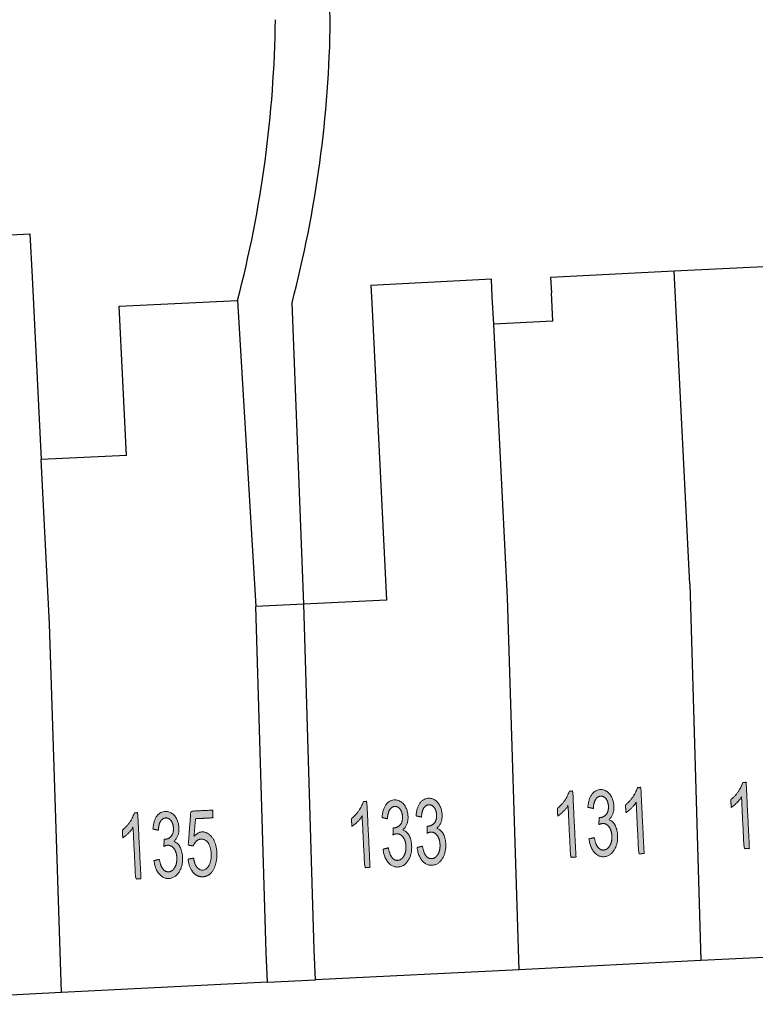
# Model space of a CAD drawing. Header units: metres. Extents: x 134521 to 134907, y 396000 to 396359.
# Tile 59 of 135: x 134618 to 134635, y 396283 to 396306. Entities that reach past the tile are written whole.
import ezdxf

# ---------------------------------------------------------------- set-up
doc = ezdxf.new("R2010")
doc.units = ezdxf.units.M
doc.header["$MEASUREMENT"] = 0

msp = doc.modelspace()

# ---------------------------------------------------------------- hatches: boundary and pattern name
at = {"linetype": 'Continuous', "lineweight": 0, "extrusion": (0, 0, -1)}
h = msp.add_hatch(color=251, dxfattribs=at)
edge = h.paths.add_edge_path()
edge.add_line((-134635.046, 396286.804), (-134634.924, 396286.798))
edge.add_line((-134634.924, 396286.798), (-134634.865, 396287.97))
edge.add_spline(control_points=[(-134634.865, 396287.97), (-134634.824, 396287.904), (-134634.755, 396287.837), (-134634.687, 396287.771), (-134634.631, 396287.736)], knot_values=[0, 0, 0, 0.5, 0.5, 1, 1, 1], degree=2, periodic=0)
edge.add_line((-134634.631, 396287.736), (-134634.622, 396287.914))
edge.add_spline(control_points=[(-134634.622, 396287.914), (-134634.721, 396287.991), (-134634.793, 396288.098), (-134634.865, 396288.206), (-134634.892, 396288.304)], knot_values=[0, 0, 0, 0.5, 0.5, 1, 1, 1], degree=2, periodic=0)
edge.add_line((-134634.892, 396288.304), (-134634.971, 396288.308))
edge.add_line((-134634.971, 396288.308), (-134635.046, 396286.804))
h = msp.add_hatch(color=251, dxfattribs=at)
edge = h.paths.add_edge_path()
edge.add_line((-134631.097, 396286.607), (-134630.974, 396286.601))
edge.add_line((-134630.974, 396286.601), (-134630.916, 396287.773))
edge.add_spline(control_points=[(-134630.916, 396287.773), (-134630.875, 396287.707), (-134630.806, 396287.64), (-134630.737, 396287.573), (-134630.682, 396287.539)], knot_values=[0, 0, 0, 0.5, 0.5, 1, 1, 1], degree=2, periodic=0)
edge.add_line((-134630.682, 396287.539), (-134630.673, 396287.717))
edge.add_spline(control_points=[(-134630.673, 396287.717), (-134630.772, 396287.794), (-134630.844, 396287.901), (-134630.915, 396288.008), (-134630.943, 396288.107)], knot_values=[0, 0, 0, 0.5, 0.5, 1, 1, 1], degree=2, periodic=0)
edge.add_line((-134630.943, 396288.107), (-134631.022, 396288.111))
edge.add_line((-134631.022, 396288.111), (-134631.097, 396286.607))
h = msp.add_hatch(color=251, dxfattribs=at)
edge = h.paths.add_edge_path()
edge.add_line((-134631.392, 396287.02), (-134631.514, 396287.05))
edge.add_spline(control_points=[(-134631.514, 396287.05), (-134631.542, 396286.895), (-134631.596, 396286.828), (-134631.65, 396286.762), (-134631.724, 396286.766), (-134631.811, 396286.77), (-134631.866, 396286.863), (-134631.92, 396286.956), (-134631.914, 396287.089), (-134631.907, 396287.215), (-134631.848, 396287.295), (-134631.789, 396287.374), (-134631.704, 396287.37), (-134631.669, 396287.368), (-134631.618, 396287.345)], knot_values=[0, 0, 0, 0.142857, 0.142857, 0.285714, 0.285714, 0.428571, 0.428571, 0.571429, 0.571429, 0.714286, 0.714286, 0.857143, 0.857143, 1, 1, 1], degree=2, periodic=0)
edge.add_line((-134631.618, 396287.345), (-134631.624, 396287.507))
edge.add_spline(control_points=[(-134631.624, 396287.507), (-134631.636, 396287.506), (-134631.644, 396287.506), (-134631.722, 396287.51), (-134631.782, 396287.574), (-134631.841, 396287.639), (-134631.835, 396287.766), (-134631.83, 396287.867), (-134631.781, 396287.931), (-134631.732, 396287.995), (-134631.66, 396287.992), (-134631.588, 396287.988), (-134631.544, 396287.918), (-134631.499, 396287.848), (-134631.493, 396287.712)], knot_values=[0, 0, 0, 0.142857, 0.142857, 0.285714, 0.285714, 0.428571, 0.428571, 0.571429, 0.571429, 0.714286, 0.714286, 0.857143, 0.857143, 1, 1, 1], degree=2, periodic=0)
edge.add_line((-134631.493, 396287.712), (-134631.368, 396287.739))
edge.add_spline(control_points=[(-134631.368, 396287.739), (-134631.382, 396287.925), (-134631.456, 396288.031), (-134631.531, 396288.136), (-134631.65, 396288.142), (-134631.731, 396288.147), (-134631.803, 396288.097), (-134631.874, 396288.048), (-134631.915, 396287.959), (-134631.956, 396287.87), (-134631.961, 396287.768), (-134631.966, 396287.671), (-134631.935, 396287.59), (-134631.905, 396287.509), (-134631.839, 396287.458), (-134631.929, 396287.432), (-134631.983, 396287.338), (-134632.036, 396287.244), (-134632.044, 396287.099), (-134632.054, 396286.903), (-134631.965, 396286.762), (-134631.876, 396286.621), (-134631.731, 396286.614), (-134631.599, 396286.607), (-134631.507, 396286.72), (-134631.414, 396286.834), (-134631.392, 396287.02)], knot_values=[0, 0, 0, 0.076923, 0.076923, 0.153846, 0.153846, 0.230769, 0.230769, 0.307692, 0.307692, 0.384615, 0.384615, 0.461538, 0.461538, 0.538462, 0.538462, 0.615385, 0.615385, 0.692308, 0.692308, 0.769231, 0.769231, 0.846154, 0.846154, 0.923077, 0.923077, 1, 1, 1], degree=2, periodic=0)
h = msp.add_hatch(color=251, dxfattribs=at)
edge = h.paths.add_edge_path()
edge.add_line((-134632.648, 396286.685), (-134632.526, 396286.679))
edge.add_line((-134632.526, 396286.679), (-134632.467, 396287.85))
edge.add_spline(control_points=[(-134632.467, 396287.85), (-134632.426, 396287.785), (-134632.357, 396287.718), (-134632.289, 396287.651), (-134632.233, 396287.617)], knot_values=[0, 0, 0, 0.5, 0.5, 1, 1, 1], degree=2, periodic=0)
edge.add_line((-134632.233, 396287.617), (-134632.224, 396287.794))
edge.add_spline(control_points=[(-134632.224, 396287.794), (-134632.323, 396287.872), (-134632.395, 396287.979), (-134632.467, 396288.086), (-134632.494, 396288.185)], knot_values=[0, 0, 0, 0.5, 0.5, 1, 1, 1], degree=2, periodic=0)
edge.add_line((-134632.494, 396288.185), (-134632.573, 396288.189))
edge.add_line((-134632.573, 396288.189), (-134632.648, 396286.685))
h = msp.add_hatch(color=251, dxfattribs=at)
edge = h.paths.add_edge_path()
edge.add_line((-134626.407, 396286.372), (-134626.285, 396286.366))
edge.add_line((-134626.285, 396286.366), (-134626.226, 396287.538))
edge.add_spline(control_points=[(-134626.226, 396287.538), (-134626.185, 396287.472), (-134626.116, 396287.406), (-134626.048, 396287.339), (-134625.992, 396287.304)], knot_values=[0, 0, 0, 0.5, 0.5, 1, 1, 1], degree=2, periodic=0)
edge.add_line((-134625.992, 396287.304), (-134625.983, 396287.482))
edge.add_spline(control_points=[(-134625.983, 396287.482), (-134626.082, 396287.559), (-134626.154, 396287.667), (-134626.226, 396287.774), (-134626.253, 396287.872)], knot_values=[0, 0, 0, 0.5, 0.5, 1, 1, 1], degree=2, periodic=0)
edge.add_line((-134626.253, 396287.872), (-134626.332, 396287.876))
edge.add_line((-134626.332, 396287.876), (-134626.407, 396286.372))
h = msp.add_hatch(color=251, dxfattribs=at)
edge = h.paths.add_edge_path()
edge.add_line((-134626.702, 396286.785), (-134626.824, 396286.816))
edge.add_spline(control_points=[(-134626.824, 396286.816), (-134626.853, 396286.66), (-134626.907, 396286.594), (-134626.961, 396286.527), (-134627.034, 396286.531), (-134627.121, 396286.535), (-134627.176, 396286.628), (-134627.231, 396286.721), (-134627.224, 396286.854), (-134627.218, 396286.98), (-134627.158, 396287.06), (-134627.099, 396287.139), (-134627.014, 396287.135), (-134626.979, 396287.133), (-134626.929, 396287.11)], knot_values=[0, 0, 0, 0.142857, 0.142857, 0.285714, 0.285714, 0.428571, 0.428571, 0.571429, 0.571429, 0.714286, 0.714286, 0.857143, 0.857143, 1, 1, 1], degree=2, periodic=0)
edge.add_line((-134626.929, 396287.11), (-134626.934, 396287.272))
edge.add_spline(control_points=[(-134626.934, 396287.272), (-134626.946, 396287.271), (-134626.954, 396287.271), (-134627.032, 396287.275), (-134627.092, 396287.339), (-134627.152, 396287.404), (-134627.145, 396287.531), (-134627.14, 396287.632), (-134627.091, 396287.697), (-134627.042, 396287.761), (-134626.97, 396287.757), (-134626.898, 396287.753), (-134626.854, 396287.683), (-134626.81, 396287.613), (-134626.803, 396287.477)], knot_values=[0, 0, 0, 0.142857, 0.142857, 0.285714, 0.285714, 0.428571, 0.428571, 0.571429, 0.571429, 0.714286, 0.714286, 0.857143, 0.857143, 1, 1, 1], degree=2, periodic=0)
edge.add_line((-134626.803, 396287.477), (-134626.679, 396287.504))
edge.add_spline(control_points=[(-134626.679, 396287.504), (-134626.692, 396287.69), (-134626.767, 396287.796), (-134626.841, 396287.902), (-134626.96, 396287.908), (-134627.042, 396287.912), (-134627.113, 396287.863), (-134627.185, 396287.813), (-134627.226, 396287.725), (-134627.267, 396287.636), (-134627.272, 396287.534), (-134627.277, 396287.437), (-134627.246, 396287.355), (-134627.215, 396287.274), (-134627.149, 396287.224), (-134627.239, 396287.197), (-134627.293, 396287.103), (-134627.347, 396287.009), (-134627.354, 396286.864), (-134627.364, 396286.668), (-134627.275, 396286.527), (-134627.187, 396286.386), (-134627.041, 396286.379), (-134626.91, 396286.372), (-134626.817, 396286.486), (-134626.724, 396286.599), (-134626.702, 396286.785)], knot_values=[0, 0, 0, 0.076923, 0.076923, 0.153846, 0.153846, 0.230769, 0.230769, 0.307692, 0.307692, 0.384615, 0.384615, 0.461538, 0.461538, 0.538462, 0.538462, 0.615385, 0.615385, 0.692308, 0.692308, 0.769231, 0.769231, 0.846154, 0.846154, 0.923077, 0.923077, 1, 1, 1], degree=2, periodic=0)
h = msp.add_hatch(color=251, dxfattribs=at)
edge = h.paths.add_edge_path()
edge.add_line((-134627.478, 396286.824), (-134627.6, 396286.854))
edge.add_spline(control_points=[(-134627.6, 396286.854), (-134627.628, 396286.699), (-134627.682, 396286.632), (-134627.736, 396286.566), (-134627.81, 396286.57), (-134627.897, 396286.574), (-134627.952, 396286.667), (-134628.006, 396286.76), (-134628, 396286.893), (-134627.993, 396287.019), (-134627.934, 396287.099), (-134627.875, 396287.178), (-134627.79, 396287.174), (-134627.755, 396287.172), (-134627.704, 396287.149)], knot_values=[0, 0, 0, 0.142857, 0.142857, 0.285714, 0.285714, 0.428571, 0.428571, 0.571429, 0.571429, 0.714286, 0.714286, 0.857143, 0.857143, 1, 1, 1], degree=2, periodic=0)
edge.add_line((-134627.704, 396287.149), (-134627.71, 396287.311))
edge.add_spline(control_points=[(-134627.71, 396287.311), (-134627.722, 396287.31), (-134627.73, 396287.31), (-134627.808, 396287.314), (-134627.868, 396287.378), (-134627.927, 396287.443), (-134627.921, 396287.57), (-134627.916, 396287.671), (-134627.867, 396287.735), (-134627.818, 396287.799), (-134627.746, 396287.796), (-134627.674, 396287.792), (-134627.63, 396287.722), (-134627.585, 396287.652), (-134627.579, 396287.516)], knot_values=[0, 0, 0, 0.142857, 0.142857, 0.285714, 0.285714, 0.428571, 0.428571, 0.571429, 0.571429, 0.714286, 0.714286, 0.857143, 0.857143, 1, 1, 1], degree=2, periodic=0)
edge.add_line((-134627.579, 396287.516), (-134627.454, 396287.543))
edge.add_spline(control_points=[(-134627.454, 396287.543), (-134627.468, 396287.729), (-134627.542, 396287.835), (-134627.617, 396287.94), (-134627.736, 396287.946), (-134627.817, 396287.951), (-134627.889, 396287.901), (-134627.96, 396287.852), (-134628.001, 396287.763), (-134628.042, 396287.674), (-134628.047, 396287.572), (-134628.052, 396287.475), (-134628.022, 396287.394), (-134627.991, 396287.313), (-134627.925, 396287.262), (-134628.015, 396287.236), (-134628.069, 396287.142), (-134628.123, 396287.048), (-134628.13, 396286.903), (-134628.14, 396286.707), (-134628.051, 396286.566), (-134627.962, 396286.425), (-134627.817, 396286.418), (-134627.685, 396286.411), (-134627.593, 396286.524), (-134627.5, 396286.638), (-134627.478, 396286.824)], knot_values=[0, 0, 0, 0.076923, 0.076923, 0.153846, 0.153846, 0.230769, 0.230769, 0.307692, 0.307692, 0.384615, 0.384615, 0.461538, 0.461538, 0.538462, 0.538462, 0.615385, 0.615385, 0.692308, 0.692308, 0.769231, 0.769231, 0.846154, 0.846154, 0.923077, 0.923077, 1, 1, 1], degree=2, periodic=0)
h = msp.add_hatch(color=251, dxfattribs=at)
edge = h.paths.add_edge_path()
edge.add_line((-134621.19, 396286.111), (-134621.068, 396286.105))
edge.add_line((-134621.068, 396286.105), (-134621.009, 396287.277))
edge.add_spline(control_points=[(-134621.009, 396287.277), (-134620.968, 396287.211), (-134620.899, 396287.144), (-134620.831, 396287.077), (-134620.775, 396287.043)], knot_values=[0, 0, 0, 0.5, 0.5, 1, 1, 1], degree=2, periodic=0)
edge.add_line((-134620.775, 396287.043), (-134620.766, 396287.221))
edge.add_spline(control_points=[(-134620.766, 396287.221), (-134620.865, 396287.298), (-134620.937, 396287.405), (-134621.009, 396287.512), (-134621.036, 396287.611)], knot_values=[0, 0, 0, 0.5, 0.5, 1, 1, 1], degree=2, periodic=0)
edge.add_line((-134621.036, 396287.611), (-134621.115, 396287.615))
edge.add_line((-134621.115, 396287.615), (-134621.19, 396286.111))
h = msp.add_hatch(color=251, dxfattribs=at)
edge = h.paths.add_edge_path()
edge.add_line((-134621.486, 396286.524), (-134621.607, 396286.554))
edge.add_spline(control_points=[(-134621.607, 396286.554), (-134621.636, 396286.399), (-134621.69, 396286.332), (-134621.744, 396286.266), (-134621.817, 396286.27), (-134621.904, 396286.274), (-134621.959, 396286.367), (-134622.014, 396286.46), (-134622.007, 396286.593), (-134622.001, 396286.719), (-134621.942, 396286.799), (-134621.882, 396286.878), (-134621.797, 396286.874), (-134621.762, 396286.872), (-134621.712, 396286.849)], knot_values=[0, 0, 0, 0.142857, 0.142857, 0.285714, 0.285714, 0.428571, 0.428571, 0.571429, 0.571429, 0.714286, 0.714286, 0.857143, 0.857143, 1, 1, 1], degree=2, periodic=0)
edge.add_line((-134621.712, 396286.849), (-134621.717, 396287.011))
edge.add_spline(control_points=[(-134621.717, 396287.011), (-134621.73, 396287.009), (-134621.737, 396287.01), (-134621.816, 396287.014), (-134621.875, 396287.078), (-134621.935, 396287.143), (-134621.928, 396287.27), (-134621.923, 396287.371), (-134621.874, 396287.435), (-134621.825, 396287.499), (-134621.753, 396287.496), (-134621.682, 396287.492), (-134621.637, 396287.422), (-134621.593, 396287.352), (-134621.586, 396287.216)], knot_values=[0, 0, 0, 0.142857, 0.142857, 0.285714, 0.285714, 0.428571, 0.428571, 0.571429, 0.571429, 0.714286, 0.714286, 0.857143, 0.857143, 1, 1, 1], degree=2, periodic=0)
edge.add_line((-134621.586, 396287.216), (-134621.462, 396287.243))
edge.add_spline(control_points=[(-134621.462, 396287.243), (-134621.475, 396287.429), (-134621.55, 396287.535), (-134621.624, 396287.64), (-134621.743, 396287.646), (-134621.825, 396287.65), (-134621.896, 396287.601), (-134621.968, 396287.552), (-134622.009, 396287.463), (-134622.05, 396287.374), (-134622.055, 396287.272), (-134622.06, 396287.175), (-134622.029, 396287.094), (-134621.998, 396287.013), (-134621.932, 396286.962), (-134622.023, 396286.936), (-134622.076, 396286.842), (-134622.13, 396286.748), (-134622.137, 396286.603), (-134622.147, 396286.407), (-134622.059, 396286.266), (-134621.97, 396286.125), (-134621.824, 396286.118), (-134621.693, 396286.111), (-134621.6, 396286.224), (-134621.507, 396286.338), (-134621.486, 396286.524)], knot_values=[0, 0, 0, 0.076923, 0.076923, 0.153846, 0.153846, 0.230769, 0.230769, 0.307692, 0.307692, 0.384615, 0.384615, 0.461538, 0.461538, 0.538462, 0.538462, 0.615385, 0.615385, 0.692308, 0.692308, 0.769231, 0.769231, 0.846154, 0.846154, 0.923077, 0.923077, 1, 1, 1], degree=2, periodic=0)
h = msp.add_hatch(color=251, dxfattribs=at)
edge = h.paths.add_edge_path()
edge.add_line((-134622.261, 396286.558), (-134622.389, 396286.581))
edge.add_spline(control_points=[(-134622.389, 396286.581), (-134622.41, 396286.441), (-134622.466, 396286.372), (-134622.521, 396286.304), (-134622.595, 396286.307), (-134622.684, 396286.312), (-134622.74, 396286.415), (-134622.796, 396286.519), (-134622.788, 396286.685), (-134622.78, 396286.842), (-134622.717, 396286.931), (-134622.654, 396287.019), (-134622.558, 396287.014), (-134622.498, 396287.011), (-134622.453, 396286.968), (-134622.407, 396286.925), (-134622.383, 396286.859)], knot_values=[0, 0, 0, 0.125, 0.125, 0.25, 0.25, 0.375, 0.375, 0.5, 0.5, 0.625, 0.625, 0.75, 0.75, 0.875, 0.875, 1, 1, 1], degree=2, periodic=0)
edge.add_line((-134622.383, 396286.859), (-134622.267, 396286.876))
edge.add_line((-134622.267, 396286.876), (-134622.325, 396287.65))
edge.add_line((-134622.325, 396287.65), (-134622.822, 396287.675))
edge.add_line((-134622.822, 396287.675), (-134622.83, 396287.499))
edge.add_line((-134622.83, 396287.499), (-134622.432, 396287.479))
edge.add_line((-134622.432, 396287.479), (-134622.398, 396287.075))
edge.add_spline(control_points=[(-134622.398, 396287.075), (-134622.484, 396287.173), (-134622.582, 396287.178), (-134622.713, 396287.184), (-134622.81, 396287.053), (-134622.907, 396286.921), (-134622.917, 396286.708), (-134622.927, 396286.504), (-134622.856, 396286.352), (-134622.769, 396286.165), (-134622.603, 396286.157), (-134622.466, 396286.15), (-134622.374, 396286.26), (-134622.283, 396286.37), (-134622.261, 396286.558)], knot_values=[0, 0, 0, 0.142857, 0.142857, 0.285714, 0.285714, 0.428571, 0.428571, 0.571429, 0.571429, 0.714286, 0.714286, 0.857143, 0.857143, 1, 1, 1], degree=2, periodic=0)

# ---------------------------------------------------------------- linework, layer by layer
at = {"color": 251}
for p, q in [((134625.502, 396305.666), (134625.212, 396315.416)), ((134617.572, 396300.751), (134618.66, 396300.805)), ((134618.66, 396300.805), (134618.709, 396299.818)), ((134637.399, 396300.155), (134633.331, 396299.951)), ((134633.331, 396299.951), (134630.519, 396299.811)), ((134633.688, 396292.827), (134633.331, 396299.951)), ((134618.709, 396299.818), (134618.917, 396295.66)), ((134629.171, 396299.767), (134626.424, 396299.629)), ((134629.191, 396299.367), (134629.171, 396299.767)), ((134630.519, 396299.811), (134630.537, 396299.458)), ((134626.424, 396299.629), (134626.444, 396299.229)), ((134620.694, 396299.153), (134623.391, 396299.288)), ((134623.391, 396299.288), (134623.803, 396292.311)), ((134629.222, 396298.744), (134629.191, 396299.367)), ((134630.569, 396298.812), (134630.537, 396299.458)), ((134620.864, 396295.757), (134620.694, 396299.153)), ((134624.896, 396292.367), (134624.631, 396299.235)), ((134626.444, 396299.229), (134626.783, 396292.461)), ((134630.569, 396298.812), (134629.222, 396298.744)), ((134629.534, 396292.508), (134629.222, 396298.744)), ((134620.864, 396295.757), (134618.917, 396295.66)), ((134619.105, 396291.918), (134618.917, 396295.66)), ((134633.688, 396292.827), (134633.938, 396284.246)), ((134624.896, 396292.367), (134623.803, 396292.311)), ((134624.04, 396284.433), (134623.803, 396292.311)), ((134626.783, 396292.461), (134624.896, 396292.367)), ((134625.133, 396284.49), (134624.896, 396292.367)), ((134629.805, 396284.039), (134629.534, 396292.508)), ((134619.379, 396283.517), (134619.105, 396291.918)), ((134625.167, 396283.807), (134625.133, 396284.49)), ((134638.184, 396284.458), (134633.938, 396284.246)), ((134624.074, 396283.752), (134624.04, 396284.433)), ((134633.938, 396284.246), (134629.805, 396284.039)), ((134629.805, 396284.039), (134625.167, 396283.807)), ((134624.074, 396283.752), (134625.167, 396283.807)), ((134624.074, 396283.752), (134619.379, 396283.517)), ((134619.379, 396283.517), (134614.06, 396283.251))]:
    msp.add_line(p, q, dxfattribs=at)
for centre, radius, start, end in [((134597.694, 396306.003), 26.559, 345.3546, 359.3071), ((134598.836, 396306.003), 26.668, 345.2982, 359.2757)]:
    msp.add_arc(centre, radius, start, end, dxfattribs=at)
at = {"color": 251, "linetype": 'Continuous', "lineweight": 0}
for points, knots in [([(134635.046, 396286.804), (134634.985, 396286.801), (134634.924, 396286.798), (134634.895, 396287.384), (134634.865, 396287.97), (134634.824, 396287.904), (134634.755, 396287.837), (134634.687, 396287.771), (134634.631, 396287.736), (134634.627, 396287.825), (134634.622, 396287.914), (134634.721, 396287.991), (134634.793, 396288.098), (134634.865, 396288.206), (134634.892, 396288.304), (134634.932, 396288.306), (134634.971, 396288.308), (134635.009, 396287.556), (134635.046, 396286.804)], [0, 0, 0, 0.1, 0.1, 0.2, 0.2, 0.3, 0.3, 0.4, 0.4, 0.6, 0.6, 0.7, 0.7, 0.8, 0.8, 0.9, 0.9, 1, 1, 1]), ([(134631.097, 396286.607), (134631.036, 396286.604), (134630.974, 396286.601), (134630.945, 396287.187), (134630.916, 396287.773), (134630.875, 396287.707), (134630.806, 396287.64), (134630.737, 396287.573), (134630.682, 396287.539), (134630.677, 396287.628), (134630.673, 396287.717), (134630.772, 396287.794), (134630.844, 396287.901), (134630.915, 396288.008), (134630.943, 396288.107), (134630.982, 396288.109), (134631.022, 396288.111), (134631.059, 396287.359), (134631.097, 396286.607)], [0, 0, 0, 0.1, 0.1, 0.2, 0.2, 0.3, 0.3, 0.4, 0.4, 0.6, 0.6, 0.7, 0.7, 0.8, 0.8, 0.9, 0.9, 1, 1, 1]), ([(134631.392, 396287.02), (134631.453, 396287.035), (134631.514, 396287.05), (134631.542, 396286.895), (134631.596, 396286.828), (134631.65, 396286.762), (134631.724, 396286.766), (134631.811, 396286.77), (134631.866, 396286.863), (134631.92, 396286.956), (134631.914, 396287.089), (134631.907, 396287.215), (134631.848, 396287.295), (134631.789, 396287.374), (134631.704, 396287.37), (134631.669, 396287.368), (134631.618, 396287.345), (134631.621, 396287.426), (134631.624, 396287.507), (134631.636, 396287.506), (134631.644, 396287.506), (134631.722, 396287.51), (134631.782, 396287.574), (134631.841, 396287.639), (134631.835, 396287.766), (134631.83, 396287.867), (134631.781, 396287.931), (134631.732, 396287.995), (134631.66, 396287.992), (134631.588, 396287.988), (134631.544, 396287.918), (134631.499, 396287.848), (134631.493, 396287.712), (134631.43, 396287.726), (134631.368, 396287.739), (134631.382, 396287.925), (134631.456, 396288.031), (134631.531, 396288.136), (134631.65, 396288.142), (134631.731, 396288.147), (134631.803, 396288.097), (134631.874, 396288.048), (134631.915, 396287.959), (134631.956, 396287.87), (134631.961, 396287.768), (134631.966, 396287.671), (134631.935, 396287.59), (134631.905, 396287.509), (134631.839, 396287.458), (134631.929, 396287.432), (134631.983, 396287.338), (134632.036, 396287.244), (134632.044, 396287.099), (134632.054, 396286.903), (134631.965, 396286.762), (134631.876, 396286.621), (134631.731, 396286.614), (134631.599, 396286.607), (134631.507, 396286.72), (134631.414, 396286.834), (134631.392, 396287.02)], [0, 0, 0, 0.166667, 0.166667, 0.190476, 0.190476, 0.214286, 0.214286, 0.238095, 0.238095, 0.261905, 0.261905, 0.285714, 0.285714, 0.309524, 0.309524, 0.333333, 0.333333, 0.5, 0.5, 0.52381, 0.52381, 0.547619, 0.547619, 0.571429, 0.571429, 0.595238, 0.595238, 0.619048, 0.619048, 0.642857, 0.642857, 0.666667, 0.666667, 0.833333, 0.833333, 0.846154, 0.846154, 0.858974, 0.858974, 0.871795, 0.871795, 0.884615, 0.884615, 0.897436, 0.897436, 0.910256, 0.910256, 0.923077, 0.923077, 0.935897, 0.935897, 0.948718, 0.948718, 0.961538, 0.961538, 0.974359, 0.974359, 0.987179, 0.987179, 1, 1, 1]), ([(134632.648, 396286.685), (134632.587, 396286.682), (134632.526, 396286.679), (134632.496, 396287.265), (134632.467, 396287.85), (134632.426, 396287.785), (134632.357, 396287.718), (134632.289, 396287.651), (134632.233, 396287.617), (134632.229, 396287.705), (134632.224, 396287.794), (134632.323, 396287.872), (134632.395, 396287.979), (134632.467, 396288.086), (134632.494, 396288.185), (134632.534, 396288.187), (134632.573, 396288.189), (134632.611, 396287.437), (134632.648, 396286.685)], [0, 0, 0, 0.1, 0.1, 0.2, 0.2, 0.3, 0.3, 0.4, 0.4, 0.6, 0.6, 0.7, 0.7, 0.8, 0.8, 0.9, 0.9, 1, 1, 1]), ([(134626.407, 396286.372), (134626.346, 396286.369), (134626.285, 396286.366), (134626.255, 396286.952), (134626.226, 396287.538), (134626.185, 396287.472), (134626.116, 396287.406), (134626.048, 396287.339), (134625.992, 396287.304), (134625.988, 396287.393), (134625.983, 396287.482), (134626.082, 396287.559), (134626.154, 396287.667), (134626.226, 396287.774), (134626.253, 396287.872), (134626.292, 396287.874), (134626.332, 396287.876), (134626.37, 396287.124), (134626.407, 396286.372)], [0, 0, 0, 0.1, 0.1, 0.2, 0.2, 0.3, 0.3, 0.4, 0.4, 0.6, 0.6, 0.7, 0.7, 0.8, 0.8, 0.9, 0.9, 1, 1, 1]), ([(134626.702, 396286.785), (134626.763, 396286.801), (134626.824, 396286.816), (134626.853, 396286.66), (134626.907, 396286.594), (134626.961, 396286.527), (134627.034, 396286.531), (134627.121, 396286.535), (134627.176, 396286.628), (134627.231, 396286.721), (134627.224, 396286.854), (134627.218, 396286.98), (134627.158, 396287.06), (134627.099, 396287.139), (134627.014, 396287.135), (134626.979, 396287.133), (134626.929, 396287.11), (134626.931, 396287.191), (134626.934, 396287.272), (134626.946, 396287.271), (134626.954, 396287.271), (134627.032, 396287.275), (134627.092, 396287.339), (134627.152, 396287.404), (134627.145, 396287.531), (134627.14, 396287.632), (134627.091, 396287.697), (134627.042, 396287.761), (134626.97, 396287.757), (134626.898, 396287.753), (134626.854, 396287.683), (134626.81, 396287.613), (134626.803, 396287.477), (134626.741, 396287.491), (134626.679, 396287.504), (134626.692, 396287.69), (134626.767, 396287.796), (134626.841, 396287.902), (134626.96, 396287.908), (134627.042, 396287.912), (134627.113, 396287.863), (134627.185, 396287.813), (134627.226, 396287.725), (134627.267, 396287.636), (134627.272, 396287.534), (134627.277, 396287.437), (134627.246, 396287.355), (134627.215, 396287.274), (134627.149, 396287.224), (134627.239, 396287.197), (134627.293, 396287.103), (134627.347, 396287.009), (134627.354, 396286.864), (134627.364, 396286.668), (134627.275, 396286.527), (134627.187, 396286.386), (134627.041, 396286.379), (134626.91, 396286.372), (134626.817, 396286.486), (134626.724, 396286.599), (134626.702, 396286.785)], [0, 0, 0, 0.166667, 0.166667, 0.190476, 0.190476, 0.214286, 0.214286, 0.238095, 0.238095, 0.261905, 0.261905, 0.285714, 0.285714, 0.309524, 0.309524, 0.333333, 0.333333, 0.5, 0.5, 0.52381, 0.52381, 0.547619, 0.547619, 0.571429, 0.571429, 0.595238, 0.595238, 0.619048, 0.619048, 0.642857, 0.642857, 0.666667, 0.666667, 0.833333, 0.833333, 0.846154, 0.846154, 0.858974, 0.858974, 0.871795, 0.871795, 0.884615, 0.884615, 0.897436, 0.897436, 0.910256, 0.910256, 0.923077, 0.923077, 0.935897, 0.935897, 0.948718, 0.948718, 0.961538, 0.961538, 0.974359, 0.974359, 0.987179, 0.987179, 1, 1, 1]), ([(134627.478, 396286.824), (134627.539, 396286.839), (134627.6, 396286.854), (134627.628, 396286.699), (134627.682, 396286.632), (134627.736, 396286.566), (134627.81, 396286.57), (134627.897, 396286.574), (134627.952, 396286.667), (134628.006, 396286.76), (134628, 396286.893), (134627.993, 396287.019), (134627.934, 396287.099), (134627.875, 396287.178), (134627.79, 396287.174), (134627.755, 396287.172), (134627.704, 396287.149), (134627.707, 396287.23), (134627.71, 396287.311), (134627.722, 396287.31), (134627.73, 396287.31), (134627.808, 396287.314), (134627.868, 396287.378), (134627.927, 396287.443), (134627.921, 396287.57), (134627.916, 396287.671), (134627.867, 396287.735), (134627.818, 396287.799), (134627.746, 396287.796), (134627.674, 396287.792), (134627.63, 396287.722), (134627.585, 396287.652), (134627.579, 396287.516), (134627.517, 396287.53), (134627.454, 396287.543), (134627.468, 396287.729), (134627.542, 396287.835), (134627.617, 396287.94), (134627.736, 396287.946), (134627.817, 396287.951), (134627.889, 396287.901), (134627.96, 396287.852), (134628.001, 396287.763), (134628.042, 396287.674), (134628.047, 396287.572), (134628.052, 396287.475), (134628.022, 396287.394), (134627.991, 396287.313), (134627.925, 396287.262), (134628.015, 396287.236), (134628.069, 396287.142), (134628.123, 396287.048), (134628.13, 396286.903), (134628.14, 396286.707), (134628.051, 396286.566), (134627.962, 396286.425), (134627.817, 396286.418), (134627.685, 396286.411), (134627.593, 396286.524), (134627.5, 396286.638), (134627.478, 396286.824)], [0, 0, 0, 0.166667, 0.166667, 0.190476, 0.190476, 0.214286, 0.214286, 0.238095, 0.238095, 0.261905, 0.261905, 0.285714, 0.285714, 0.309524, 0.309524, 0.333333, 0.333333, 0.5, 0.5, 0.52381, 0.52381, 0.547619, 0.547619, 0.571429, 0.571429, 0.595238, 0.595238, 0.619048, 0.619048, 0.642857, 0.642857, 0.666667, 0.666667, 0.833333, 0.833333, 0.846154, 0.846154, 0.858974, 0.858974, 0.871795, 0.871795, 0.884615, 0.884615, 0.897436, 0.897436, 0.910256, 0.910256, 0.923077, 0.923077, 0.935897, 0.935897, 0.948718, 0.948718, 0.961538, 0.961538, 0.974359, 0.974359, 0.987179, 0.987179, 1, 1, 1]), ([(134621.19, 396286.111), (134621.129, 396286.108), (134621.068, 396286.105), (134621.039, 396286.691), (134621.009, 396287.277), (134620.968, 396287.211), (134620.899, 396287.144), (134620.831, 396287.077), (134620.775, 396287.043), (134620.771, 396287.132), (134620.766, 396287.221), (134620.865, 396287.298), (134620.937, 396287.405), (134621.009, 396287.512), (134621.036, 396287.611), (134621.076, 396287.613), (134621.115, 396287.615), (134621.153, 396286.863), (134621.19, 396286.111)], [0, 0, 0, 0.1, 0.1, 0.2, 0.2, 0.3, 0.3, 0.4, 0.4, 0.6, 0.6, 0.7, 0.7, 0.8, 0.8, 0.9, 0.9, 1, 1, 1]), ([(134621.486, 396286.524), (134621.546, 396286.539), (134621.607, 396286.554), (134621.636, 396286.399), (134621.69, 396286.332), (134621.744, 396286.266), (134621.817, 396286.27), (134621.904, 396286.274), (134621.959, 396286.367), (134622.014, 396286.46), (134622.007, 396286.593), (134622.001, 396286.719), (134621.942, 396286.799), (134621.882, 396286.878), (134621.797, 396286.874), (134621.762, 396286.872), (134621.712, 396286.849), (134621.715, 396286.93), (134621.717, 396287.011), (134621.73, 396287.009), (134621.737, 396287.01), (134621.816, 396287.014), (134621.875, 396287.078), (134621.935, 396287.143), (134621.928, 396287.27), (134621.923, 396287.371), (134621.874, 396287.435), (134621.825, 396287.499), (134621.753, 396287.496), (134621.682, 396287.492), (134621.637, 396287.422), (134621.593, 396287.352), (134621.586, 396287.216), (134621.524, 396287.23), (134621.462, 396287.243), (134621.475, 396287.429), (134621.55, 396287.535), (134621.624, 396287.64), (134621.743, 396287.646), (134621.825, 396287.65), (134621.896, 396287.601), (134621.968, 396287.552), (134622.009, 396287.463), (134622.05, 396287.374), (134622.055, 396287.272), (134622.06, 396287.175), (134622.029, 396287.094), (134621.998, 396287.013), (134621.932, 396286.962), (134622.023, 396286.936), (134622.076, 396286.842), (134622.13, 396286.748), (134622.137, 396286.603), (134622.147, 396286.407), (134622.059, 396286.266), (134621.97, 396286.125), (134621.824, 396286.118), (134621.693, 396286.111), (134621.6, 396286.224), (134621.507, 396286.338), (134621.486, 396286.524)], [0, 0, 0, 0.166667, 0.166667, 0.190476, 0.190476, 0.214286, 0.214286, 0.238095, 0.238095, 0.261905, 0.261905, 0.285714, 0.285714, 0.309524, 0.309524, 0.333333, 0.333333, 0.5, 0.5, 0.52381, 0.52381, 0.547619, 0.547619, 0.571429, 0.571429, 0.595238, 0.595238, 0.619048, 0.619048, 0.642857, 0.642857, 0.666667, 0.666667, 0.833333, 0.833333, 0.846154, 0.846154, 0.858974, 0.858974, 0.871795, 0.871795, 0.884615, 0.884615, 0.897436, 0.897436, 0.910256, 0.910256, 0.923077, 0.923077, 0.935897, 0.935897, 0.948718, 0.948718, 0.961538, 0.961538, 0.974359, 0.974359, 0.987179, 0.987179, 1, 1, 1]), ([(134622.261, 396286.558), (134622.325, 396286.57), (134622.389, 396286.581), (134622.41, 396286.441), (134622.466, 396286.372), (134622.521, 396286.304), (134622.595, 396286.307), (134622.684, 396286.312), (134622.74, 396286.415), (134622.796, 396286.519), (134622.788, 396286.685), (134622.78, 396286.842), (134622.717, 396286.931), (134622.654, 396287.019), (134622.558, 396287.014), (134622.498, 396287.011), (134622.453, 396286.968), (134622.407, 396286.925), (134622.383, 396286.859), (134622.325, 396286.867), (134622.267, 396286.876), (134622.296, 396287.263), (134622.325, 396287.65), (134622.573, 396287.663), (134622.822, 396287.675), (134622.826, 396287.587), (134622.83, 396287.499), (134622.631, 396287.489), (134622.432, 396287.479), (134622.415, 396287.277), (134622.398, 396287.075), (134622.484, 396287.173), (134622.582, 396287.178), (134622.713, 396287.184), (134622.81, 396287.053), (134622.907, 396286.921), (134622.917, 396286.708), (134622.927, 396286.504), (134622.856, 396286.352), (134622.769, 396286.165), (134622.603, 396286.157), (134622.466, 396286.15), (134622.374, 396286.26), (134622.283, 396286.37), (134622.261, 396286.558)], [0, 0, 0, 0.25, 0.25, 0.28125, 0.28125, 0.3125, 0.3125, 0.34375, 0.34375, 0.375, 0.375, 0.40625, 0.40625, 0.4375, 0.4375, 0.46875, 0.46875, 0.5, 0.5, 0.541667, 0.541667, 0.583333, 0.583333, 0.625, 0.625, 0.666667, 0.666667, 0.708333, 0.708333, 0.75, 0.75, 0.785714, 0.785714, 0.821429, 0.821429, 0.857143, 0.857143, 0.892857, 0.892857, 0.928571, 0.928571, 0.964286, 0.964286, 1, 1, 1])]:
    msp.add_open_spline(points, degree=2, knots=knots, dxfattribs=at)

doc.saveas('drawing.dxf')
